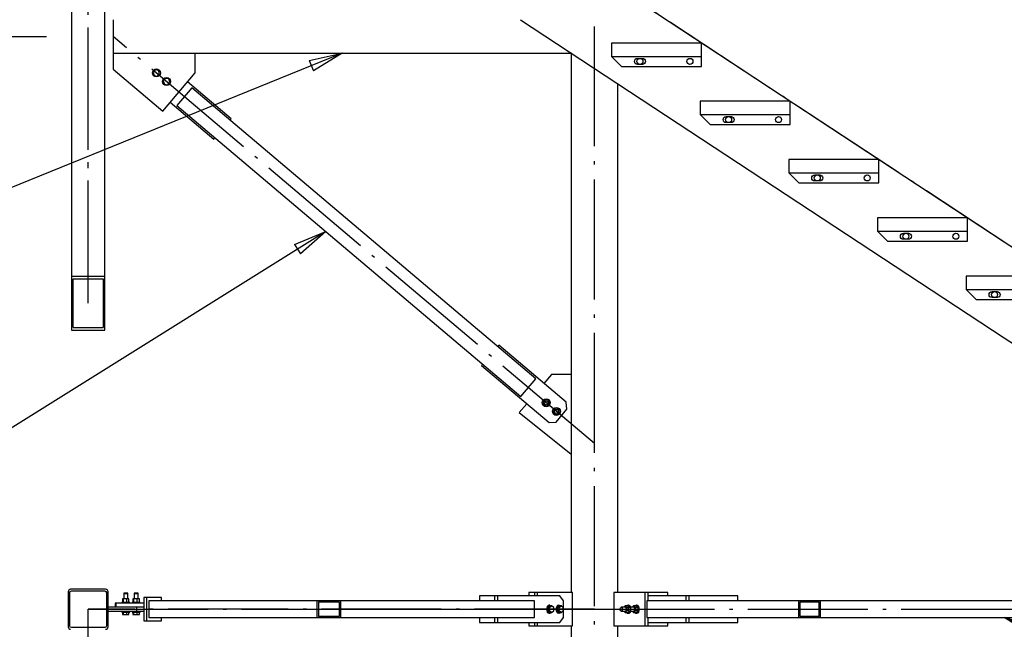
# Paper-space layout 'A0 Advance Steel' of a CAD drawing. Header units: millimetres. Extents: x 209 to 803, y 321 to 741.
# Tile 36 of 52: x 454 to 484, y 535 to 553. Entities that reach past the tile are written whole.
import ezdxf

# ---------------------------------------------------------------- set-up
doc = ezdxf.new("R2010")
doc.units = ezdxf.units.MM
doc.linetypes.add('ACAD_ISO04W100', pattern=[30, 24, -3, 0, -3])
doc.layers.get('0').update_dxf_attribs({"linetype": 'CONTINUOUS'})
for name, color, linetype in [('AS_Belki', 145, 'CONTINUOUS'), ('AS_Blachy', 30, 'CONTINUOUS'), ('AS_DIM_ON', 7, 'CONTINUOUS'), ('AS_Kraty', 9, 'CONTINUOUS'), ('AS_Schody', 253, 'CONTINUOUS'), ('AS_Sruby', 9, 'CONTINUOUS')]:
    doc.layers.add(name, color=color, linetype=linetype)

psp = doc.layouts.new('A0 Advance Steel')

# ---------------------------------------------------------------- linework, layer by layer
at = {"color": 0, "linetype": 'ByBlock', "lineweight": -2}
for p, q in [((462.739, 552.092), (463.728, 552.314)), ((462.739, 552.092), (462.864, 551.783)), ((463.728, 552.314), (462.864, 551.783)), ((462.299, 546.567), (463.235, 546.956)), ((463.235, 546.956), (462.476, 546.285)), ((462.299, 546.567), (462.476, 546.285)), ((484.464, 534.831), (483.603, 535.366)), ((483.603, 535.366), (484.591, 535.139))]:
    psp.add_line(p, q, dxfattribs=at)
at = {"color": 7}
for points in [[(463.728, 552.314), (448.699, 546.205), (431.809, 546.205)], [(463.235, 546.956), (446.756, 536.665), (431.809, 536.665)], [(483.603, 535.366), (490.821, 532.395), (490.821, 529.27), (475.249, 529.27)]]:
    psp.add_lwpolyline(points, dxfattribs=at)
at = {"layer": 'AS_Belki', "color": 10, "linetype": 'ACAD_ISO04W100', "ltscale": 0.15}
for p, q in [((471.303, 416.114), (471.303, 673.767)), ((471.303, 416.114), (471.303, 673.767)), ((456.103, 544.884), (456.103, 570.616)), ((456.103, 544.806), (456.103, 570.616)), ((471.303, 540.589), (456.853, 552.814)), ((456.103, 535.616), (471.303, 535.616)), ((471.303, 535.616), (456.103, 535.616)), ((456.103, 509.884), (456.103, 535.616)), ((456.103, 509.806), (456.103, 535.616)), ((456.103, 535.616), (456.103, 535.616)), ((463.324, 535.616), (471.303, 535.616)), ((471.303, 535.616), (463.385, 535.616)), ((471.303, 535.616), (477.71, 535.616)), ((471.303, 535.616), (477.759, 535.616)), ((471.303, 535.616), (495.903, 535.616)), ((471.303, 535.616), (495.903, 535.616))]:
    psp.add_line(p, q, dxfattribs=at)
at = {"layer": 'AS_Belki', "linetype": 'Continuous', "ltscale": 0.15}
for p, q in [((455.603, 568.251), (455.603, 545.616)), ((456.603, 545.616), (456.603, 568.251)), ((456.853, 553.314), (456.853, 552.314)), ((456.853, 552.314), (470.603, 552.314)), ((470.603, 552.315), (470.603, 536.116)), ((459.217, 551.273), (458.764, 550.738)), ((469.544, 542.536), (459.217, 551.273)), ((472.003, 536.116), (472.003, 551.395)), ((458.764, 550.738), (469.092, 542.001)), ((455.603, 545.616), (456.603, 545.616)), ((455.603, 545.616), (455.603, 543.997)), ((456.603, 543.997), (456.603, 545.616)), ((455.653, 545.535), (456.553, 545.535)), ((455.653, 544.078), (455.653, 545.535)), ((456.553, 545.535), (456.553, 544.078)), ((455.603, 543.997), (456.603, 543.997)), ((455.653, 544.078), (456.553, 544.078)), ((469.092, 542.001), (469.544, 542.536)), ((455.503, 536.141), (455.503, 535.091)), ((456.628, 536.216), (455.578, 536.216)), ((455.603, 536.166), (456.603, 536.166)), ((456.703, 535.091), (456.703, 536.141)), ((455.553, 535.116), (455.553, 536.116)), ((456.653, 536.116), (456.653, 535.116)), ((462.97, 535.866), (457.928, 535.866)), ((457.928, 535.866), (457.928, 535.366)), ((463.677, 535.866), (462.97, 535.866)), ((462.97, 535.866), (462.97, 535.366)), ((463.013, 535.836), (463.635, 535.836)), ((463.013, 535.836), (463.013, 535.396)), ((463.635, 535.836), (463.635, 535.396)), ((469.5, 535.866), (463.677, 535.866)), ((463.677, 535.866), (463.677, 535.366)), ((469.5, 535.366), (469.5, 535.866)), ((477.438, 535.866), (472.87, 535.866)), ((472.87, 535.866), (472.87, 535.366)), ((478.081, 535.866), (477.438, 535.866)), ((477.438, 535.366), (477.438, 535.866)), ((477.476, 535.836), (478.042, 535.836)), ((477.476, 535.396), (477.476, 535.836)), ((478.042, 535.396), (478.042, 535.836)), ((478.081, 535.366), (478.081, 535.866)), ((483.603, 535.866), (478.081, 535.866)), ((489.125, 535.866), (483.603, 535.866)), ((457.928, 535.366), (462.97, 535.366)), ((462.97, 535.366), (463.677, 535.366)), ((463.635, 535.396), (463.013, 535.396)), ((463.677, 535.366), (469.5, 535.366)), ((472.87, 535.366), (477.438, 535.366)), ((477.438, 535.366), (478.081, 535.366)), ((478.042, 535.396), (477.476, 535.396)), ((478.081, 535.366), (483.603, 535.366)), ((483.603, 535.366), (489.125, 535.366)), ((456.603, 535.066), (455.603, 535.066)), ((470.603, 535.116), (470.603, 485.188)), ((472.003, 484.267), (472.003, 535.116))]:
    psp.add_line(p, q, dxfattribs=at)
for centre, start, end in [((455.578, 536.141), 90, 180), ((456.628, 536.141), 0, 90), ((455.578, 535.091), 180, 270), ((456.628, 535.091), 270, 0)]:
    psp.add_arc(centre, 0.075, start, end, dxfattribs=at)
at = {"layer": 'AS_Belki', "linetype": 'Continuous', "ltscale": 0.15, "extrusion": (-3.63859e-13, 1.50751e-13, -1)}
psp.add_arc((-455.603, 536.116), 0.05, 0, 90, dxfattribs=at)
at = {"layer": 'AS_Belki', "linetype": 'Continuous', "ltscale": 0.15, "extrusion": (3.76113e-14, 9.10107e-14, -1)}
psp.add_arc((-456.603, 536.116), 0.05, 90, 180, dxfattribs=at)
at = {"layer": 'AS_Belki', "linetype": 'Continuous', "ltscale": 0.15, "extrusion": (-3.63859e-13, -1.50629e-13, -1)}
psp.add_arc((-455.603, 535.116), 0.05, 270, 0, dxfattribs=at)
at = {"layer": 'AS_Belki', "linetype": 'Continuous', "ltscale": 0.15, "extrusion": (3.76113e-14, -9.08882e-14, -1)}
psp.add_arc((-456.603, 535.116), 0.05, 180, 270, dxfattribs=at)
at = {"layer": 'AS_Blachy', "linetype": 'Continuous', "ltscale": 0.15}
for p, q in [((456.853, 552.314), (456.853, 551.832)), ((459.313, 551.715), (459.313, 552.314)), ((471.816, 552.214), (472.116, 551.914)), ((472.591, 552.154), (472.741, 552.154)), ((474.516, 551.914), (474.516, 552.214)), ((456.853, 551.832), (458.344, 550.57)), ((472.116, 551.914), (474.516, 551.914)), ((472.741, 551.974), (472.591, 551.974)), ((458.344, 550.57), (459.313, 551.715)), ((460.394, 550.342), (459.087, 551.448)), ((458.57, 550.837), (459.877, 549.731)), ((460.362, 550.304), (460.394, 550.342)), ((474.477, 550.464), (474.777, 550.164)), ((475.252, 550.404), (475.402, 550.404)), ((477.177, 550.164), (477.177, 550.464)), ((474.777, 550.164), (477.177, 550.164)), ((475.402, 550.224), (475.252, 550.224)), ((459.877, 549.731), (459.91, 549.77)), ((477.138, 548.714), (477.438, 548.414)), ((477.913, 548.654), (478.063, 548.654)), ((479.838, 548.414), (479.838, 548.714)), ((477.438, 548.414), (479.838, 548.414)), ((478.063, 548.474), (477.913, 548.474)), ((479.799, 546.964), (480.099, 546.664)), ((480.574, 546.904), (480.724, 546.904)), ((482.499, 546.664), (482.499, 546.964)), ((480.099, 546.664), (482.499, 546.664)), ((480.724, 546.724), (480.574, 546.724)), ((482.46, 545.214), (482.76, 544.914)), ((483.235, 545.154), (483.385, 545.154)), ((482.76, 544.914), (483.603, 544.914)), ((483.385, 544.974), (483.235, 544.974)), ((483.603, 544.914), (485.16, 544.914)), ((468.431, 543.543), (468.399, 543.504)), ((470.454, 541.831), (468.431, 543.543)), ((467.947, 542.97), (467.914, 542.932)), ((467.914, 542.932), (469.938, 541.22)), ((470.012, 542.668), (469.784, 542.398)), ((470.603, 542.668), (470.012, 542.668)), ((469.267, 541.787), (469.043, 541.523)), ((470.472, 541.62), (470.454, 541.831)), ((469.043, 541.523), (470.603, 540.272)), ((470.149, 541.238), (470.472, 541.62)), ((469.938, 541.22), (470.149, 541.238)), ((457.865, 535.966), (457.772, 535.966)), ((457.772, 535.966), (457.772, 535.266)), ((458.305, 535.966), (457.865, 535.966)), ((457.865, 535.266), (457.865, 535.966)), ((458.305, 535.866), (458.305, 535.966)), ((468.305, 536.016), (467.847, 536.016)), ((467.847, 536.016), (467.847, 535.866)), ((468.39, 536.016), (468.305, 536.016)), ((468.305, 536.016), (468.305, 535.866)), ((469.945, 536.016), (468.39, 536.016)), ((468.39, 536.016), (468.39, 535.866)), ((469.5, 536.116), (469.33, 536.116)), ((469.33, 536.116), (469.33, 536.016)), ((469.585, 536.116), (469.5, 536.116)), ((469.5, 536.116), (469.5, 536.016)), ((469.86, 536.116), (469.585, 536.116)), ((469.585, 536.116), (469.585, 536.016)), ((470.143, 536.116), (469.86, 536.116)), ((470.263, 536.016), (469.945, 536.016)), ((470.645, 536.116), (470.143, 536.116)), ((470.369, 535.866), (470.263, 536.016)), ((470.369, 535.366), (470.369, 535.866)), ((470.645, 535.116), (470.645, 536.116)), ((472.823, 536.116), (471.879, 536.116)), ((471.879, 536.116), (471.879, 535.116)), ((472.916, 536.116), (472.823, 536.116)), ((472.823, 535.116), (472.823, 536.116)), ((472.916, 535.866), (472.916, 536.116)), ((473.503, 536.116), (472.916, 536.116)), ((474.054, 536.016), (472.916, 536.016)), ((473.503, 536.016), (473.503, 536.116)), ((474.148, 536.016), (474.054, 536.016)), ((474.054, 535.866), (474.054, 536.016)), ((474.148, 535.866), (474.148, 536.016)), ((475.603, 536.016), (474.148, 536.016)), ((475.603, 535.866), (475.603, 536.016)), ((457.553, 535.676), (456.703, 535.676)), ((456.703, 535.556), (457.553, 535.556)), ((456.932, 535.796), (456.91, 535.796)), ((456.91, 535.796), (456.91, 535.676)), ((457.772, 535.796), (456.932, 535.796)), ((456.932, 535.796), (456.932, 535.676)), ((457.565, 535.676), (457.553, 535.676)), ((457.553, 535.676), (457.553, 535.556)), ((457.553, 535.556), (457.772, 535.556)), ((457.772, 535.676), (457.565, 535.676)), ((457.772, 535.266), (457.865, 535.266)), ((457.865, 535.266), (458.305, 535.266)), ((458.305, 535.266), (458.305, 535.366)), ((467.847, 535.366), (467.847, 535.216)), ((468.305, 535.366), (468.305, 535.216)), ((468.39, 535.366), (468.39, 535.216)), ((470.263, 535.216), (470.369, 535.366)), ((472.916, 535.116), (472.916, 535.366)), ((474.054, 535.216), (474.054, 535.366)), ((474.148, 535.216), (474.148, 535.366)), ((475.603, 535.216), (475.603, 535.366)), ((467.847, 535.216), (468.305, 535.216)), ((468.305, 535.216), (468.39, 535.216)), ((468.39, 535.216), (470.263, 535.216)), ((469.33, 535.216), (469.33, 535.116)), ((469.33, 535.116), (469.5, 535.116)), ((469.5, 535.216), (469.5, 535.116)), ((469.5, 535.116), (469.585, 535.116)), ((469.585, 535.216), (469.585, 535.116)), ((469.585, 535.116), (470.645, 535.116)), ((471.879, 535.116), (472.823, 535.116)), ((472.823, 535.116), (472.916, 535.116)), ((472.916, 535.216), (474.054, 535.216)), ((472.916, 535.116), (473.503, 535.116)), ((473.503, 535.116), (473.503, 535.216)), ((474.054, 535.216), (474.148, 535.216)), ((474.148, 535.216), (475.603, 535.216))]:
    psp.add_line(p, q, dxfattribs=at)
for centre in [(474.166, 552.064), (476.827, 550.314), (479.488, 548.564), (482.149, 546.814)]:
    psp.add_circle(centre, 0.09, dxfattribs=at)
at = {"layer": 'AS_Blachy', "linetype": 'Continuous', "ltscale": 0.15, "extrusion": (-5.05831e-14, 2.09881e-14, -1)}
for centre in [(-472.591, 552.064), (-483.235, 545.064)]:
    psp.add_arc(centre, 0.09, 270, 90, dxfattribs=at)
at = {"layer": 'AS_Blachy', "linetype": 'Continuous', "ltscale": 0.15, "extrusion": (2.08656e-14, -5.04606e-14, -1)}
for centre in [(-472.741, 552.064), (-483.385, 545.064)]:
    psp.add_arc(centre, 0.09, 90, 270, dxfattribs=at)
at = {"layer": 'AS_Blachy', "linetype": 'Continuous', "ltscale": 0.15, "extrusion": (-7.5844e-14, 3.14515e-14, -1)}
for centre in [(-475.252, 550.314), (-477.913, 548.564), (-480.574, 546.814)]:
    psp.add_arc(centre, 0.09, 270, 90, dxfattribs=at)
at = {"layer": 'AS_Blachy', "linetype": 'Continuous', "ltscale": 0.15, "extrusion": (3.1329e-14, -7.57216e-14, -1)}
for centre in [(-475.402, 550.314), (-478.063, 548.564), (-480.724, 546.814)]:
    psp.add_arc(centre, 0.09, 90, 270, dxfattribs=at)
at = {"layer": 'AS_DIM_ON', "color": 8}
psp.add_line((424.598, 552.814), (454.853, 552.814), dxfattribs=at)
at = {"layer": 'AS_Kraty', "linetype": 'Continuous', "ltscale": 0.15}
for p, q in [((474.516, 552.614), (471.816, 552.614)), ((471.816, 552.614), (471.816, 552.214)), ((474.516, 552.214), (474.516, 552.614)), ((471.816, 552.214), (474.516, 552.214)), ((477.177, 550.864), (474.477, 550.864)), ((474.477, 550.864), (474.477, 550.464)), ((477.177, 550.464), (477.177, 550.864)), ((474.477, 550.464), (477.177, 550.464)), ((479.838, 549.114), (477.138, 549.114)), ((477.138, 549.114), (477.138, 548.714)), ((479.838, 548.714), (479.838, 549.114)), ((477.138, 548.714), (479.838, 548.714)), ((482.499, 547.364), (479.799, 547.364)), ((479.799, 547.364), (479.799, 546.964)), ((482.499, 546.964), (482.499, 547.364)), ((479.799, 546.964), (482.499, 546.964)), ((483.603, 545.614), (482.46, 545.614)), ((482.46, 545.614), (482.46, 545.214)), ((485.16, 545.614), (483.603, 545.614)), ((482.46, 545.214), (483.603, 545.214)), ((483.603, 545.214), (485.16, 545.214))]:
    psp.add_line(p, q, dxfattribs=at)
at = {"layer": 'AS_Schody', "linetype": 'Continuous', "ltscale": 0.15}
for p, q in [((483.603, 546.638), (469.803, 555.714)), ((469.084, 553.314), (483.603, 543.765)), ((483.603, 543.765), (495.693, 535.814))]:
    psp.add_line(p, q, dxfattribs=at)
at = {"layer": 'AS_Schody', "color": 10, "linetype": 'ACAD_ISO04W100', "ltscale": 0.15}
psp.add_line((495.803, 538.614), (469.803, 555.714), dxfattribs=at)
at = {"layer": 'AS_Schody', "linetype": 'Continuous', "ltscale": 0.15}
for centre in [(472.666, 552.064), (475.327, 550.314), (477.988, 548.564), (480.649, 546.814), (483.31, 545.064)]:
    psp.add_circle(centre, 0.09, dxfattribs=at)
at = {"layer": 'AS_Sruby', "linetype": 'Continuous', "ltscale": 0.15}
for p, q in [((458.117, 551.81), (458.052, 551.734)), ((458.215, 551.793), (458.117, 551.81)), ((458.249, 551.698), (458.215, 551.793)), ((458.052, 551.734), (458.086, 551.64)), ((458.086, 551.64), (458.185, 551.622)), ((458.185, 551.622), (458.249, 551.698)), ((458.422, 551.552), (458.358, 551.475)), ((458.521, 551.534), (458.422, 551.552)), ((458.555, 551.44), (458.521, 551.534)), ((458.358, 551.475), (458.391, 551.381)), ((458.391, 551.381), (458.49, 551.363)), ((458.49, 551.363), (458.555, 551.44)), ((469.818, 541.91), (469.754, 541.834)), ((469.754, 541.834), (469.788, 541.74)), ((469.788, 541.74), (469.886, 541.722)), ((469.917, 541.893), (469.818, 541.91)), ((469.886, 541.722), (469.951, 541.798)), ((469.951, 541.798), (469.917, 541.893)), ((470.124, 541.652), (470.059, 541.576)), ((470.059, 541.576), (470.093, 541.481)), ((470.093, 541.481), (470.192, 541.464)), ((470.222, 541.634), (470.124, 541.652)), ((470.192, 541.464), (470.256, 541.54)), ((470.256, 541.54), (470.222, 541.634)), ((457.167, 535.929), (457.131, 535.929)), ((457.131, 535.929), (457.131, 535.821)), ((457.266, 535.929), (457.167, 535.929)), ((457.167, 535.821), (457.167, 535.929)), ((457.177, 536.101), (457.17, 536.101)), ((457.17, 536.101), (457.17, 536.081)), ((457.177, 536.081), (457.17, 536.081)), ((457.17, 536.081), (457.17, 535.929)), ((457.192, 536.101), (457.177, 536.101)), ((457.192, 536.081), (457.177, 536.081)), ((457.213, 536.101), (457.192, 536.101)), ((457.213, 536.081), (457.192, 536.081)), ((457.236, 536.101), (457.213, 536.101)), ((457.236, 536.081), (457.213, 536.081)), ((457.259, 536.101), (457.236, 536.101)), ((457.259, 536.081), (457.236, 536.081)), ((457.277, 536.101), (457.259, 536.101)), ((457.277, 536.081), (457.259, 536.081)), ((457.329, 535.929), (457.266, 535.929)), ((457.266, 535.821), (457.266, 535.929)), ((457.288, 536.101), (457.277, 536.101)), ((457.288, 536.081), (457.277, 536.081)), ((457.29, 536.101), (457.288, 536.101)), ((457.29, 536.081), (457.288, 536.081)), ((457.29, 536.081), (457.29, 536.101)), ((457.29, 535.929), (457.29, 536.081)), ((457.329, 535.821), (457.329, 535.929)), ((457.478, 535.929), (457.442, 535.929)), ((457.442, 535.929), (457.442, 535.821)), ((457.577, 535.929), (457.478, 535.929)), ((457.478, 535.821), (457.478, 535.929)), ((457.488, 536.101), (457.481, 536.101)), ((457.481, 536.101), (457.481, 536.081)), ((457.488, 536.081), (457.481, 536.081)), ((457.481, 536.081), (457.481, 535.929)), ((457.503, 536.101), (457.488, 536.101)), ((457.503, 536.081), (457.488, 536.081)), ((457.524, 536.101), (457.503, 536.101)), ((457.524, 536.081), (457.503, 536.081)), ((457.547, 536.101), (457.524, 536.101)), ((457.547, 536.081), (457.524, 536.081)), ((457.57, 536.101), (457.547, 536.101)), ((457.57, 536.081), (457.547, 536.081)), ((457.588, 536.101), (457.57, 536.101)), ((457.588, 536.081), (457.57, 536.081)), ((457.64, 535.929), (457.577, 535.929)), ((457.577, 535.821), (457.577, 535.929)), ((457.599, 536.101), (457.588, 536.101)), ((457.599, 536.081), (457.588, 536.081)), ((457.601, 536.101), (457.599, 536.101)), ((457.601, 536.081), (457.599, 536.081)), ((457.601, 536.081), (457.601, 536.101)), ((457.601, 535.929), (457.601, 536.081)), ((457.64, 535.821), (457.64, 535.929)), ((457.115, 535.821), (457.111, 535.821)), ((457.111, 535.821), (457.111, 535.821)), ((457.111, 535.821), (457.111, 535.796)), ((457.111, 535.556), (457.111, 535.531)), ((457.111, 535.531), (457.115, 535.531)), ((457.111, 535.531), (457.111, 535.531)), ((457.125, 535.821), (457.115, 535.821)), ((457.115, 535.531), (457.125, 535.531)), ((457.138, 535.821), (457.125, 535.821)), ((457.125, 535.531), (457.138, 535.531)), ((457.131, 535.531), (457.131, 535.456)), ((457.155, 535.821), (457.138, 535.821)), ((457.138, 535.531), (457.155, 535.531)), ((457.174, 535.821), (457.155, 535.821)), ((457.155, 535.531), (457.174, 535.531)), ((457.167, 535.456), (457.167, 535.531)), ((457.196, 535.821), (457.174, 535.821)), ((457.174, 535.531), (457.196, 535.531)), ((457.219, 535.821), (457.196, 535.821)), ((457.196, 535.531), (457.219, 535.531)), ((457.243, 535.821), (457.219, 535.821)), ((457.219, 535.531), (457.243, 535.531)), ((457.266, 535.821), (457.243, 535.821)), ((457.243, 535.531), (457.266, 535.531)), ((457.287, 535.821), (457.266, 535.821)), ((457.266, 535.531), (457.287, 535.531)), ((457.266, 535.456), (457.266, 535.531)), ((457.307, 535.821), (457.287, 535.821)), ((457.287, 535.531), (457.307, 535.531)), ((457.323, 535.821), (457.307, 535.821)), ((457.307, 535.531), (457.323, 535.531)), ((457.336, 535.821), (457.323, 535.821)), ((457.323, 535.531), (457.336, 535.531)), ((457.329, 535.456), (457.329, 535.531)), ((457.345, 535.821), (457.336, 535.821)), ((457.336, 535.531), (457.345, 535.531)), ((457.35, 535.821), (457.345, 535.821)), ((457.345, 535.531), (457.35, 535.531)), ((457.35, 535.796), (457.35, 535.821)), ((457.35, 535.531), (457.35, 535.556)), ((457.422, 535.821), (457.421, 535.821)), ((457.421, 535.821), (457.421, 535.796)), ((457.421, 535.556), (457.421, 535.531)), ((457.421, 535.531), (457.422, 535.531)), ((457.426, 535.821), (457.422, 535.821)), ((457.422, 535.531), (457.426, 535.531)), ((457.436, 535.821), (457.426, 535.821)), ((457.426, 535.531), (457.436, 535.531)), ((457.449, 535.821), (457.436, 535.821)), ((457.436, 535.531), (457.449, 535.531)), ((457.442, 535.531), (457.442, 535.456)), ((457.465, 535.821), (457.449, 535.821)), ((457.449, 535.531), (457.465, 535.531)), ((457.485, 535.821), (457.465, 535.821)), ((457.465, 535.531), (457.485, 535.531)), ((457.478, 535.456), (457.478, 535.531)), ((457.507, 535.821), (457.485, 535.821)), ((457.485, 535.531), (457.507, 535.531)), ((457.53, 535.821), (457.507, 535.821)), ((457.507, 535.531), (457.53, 535.531)), ((457.554, 535.821), (457.53, 535.821)), ((457.53, 535.531), (457.554, 535.531)), ((457.577, 535.821), (457.554, 535.821)), ((457.554, 535.531), (457.577, 535.531)), ((457.598, 535.821), (457.577, 535.821)), ((457.577, 535.531), (457.598, 535.531)), ((457.577, 535.456), (457.577, 535.531)), ((457.618, 535.821), (457.598, 535.821)), ((457.598, 535.531), (457.618, 535.531)), ((457.634, 535.821), (457.618, 535.821)), ((457.618, 535.531), (457.634, 535.531)), ((457.647, 535.821), (457.634, 535.821)), ((457.634, 535.531), (457.647, 535.531)), ((457.64, 535.456), (457.64, 535.531)), ((457.656, 535.821), (457.647, 535.821)), ((457.647, 535.531), (457.656, 535.531)), ((457.66, 535.821), (457.656, 535.821)), ((457.656, 535.531), (457.66, 535.531)), ((457.66, 535.796), (457.66, 535.821)), ((457.66, 535.531), (457.66, 535.556)), ((469.963, 535.716), (469.902, 535.666)), ((469.955, 535.666), (469.902, 535.666)), ((469.902, 535.666), (469.902, 535.566)), ((469.902, 535.566), (469.963, 535.516)), ((469.955, 535.566), (469.902, 535.566)), ((469.963, 535.736), (469.945, 535.736)), ((469.955, 535.666), (470.016, 535.716)), ((469.955, 535.566), (469.955, 535.666)), ((470.016, 535.516), (469.955, 535.566)), ((470.016, 535.716), (469.963, 535.716)), ((470.077, 535.666), (470.016, 535.716)), ((470.016, 535.516), (470.077, 535.566)), ((470.077, 535.566), (470.077, 535.666)), ((470.246, 535.716), (470.184, 535.666)), ((470.237, 535.666), (470.184, 535.666)), ((470.184, 535.666), (470.184, 535.566)), ((470.184, 535.566), (470.246, 535.516)), ((470.237, 535.566), (470.184, 535.566)), ((470.246, 535.736), (470.228, 535.736)), ((470.237, 535.666), (470.299, 535.716)), ((470.237, 535.566), (470.237, 535.666)), ((470.299, 535.516), (470.237, 535.566)), ((470.299, 535.716), (470.246, 535.716)), ((470.36, 535.666), (470.299, 535.716)), ((470.299, 535.516), (470.36, 535.566)), ((470.36, 535.566), (470.36, 535.666)), ((472.222, 535.676), (472.104, 535.676)), ((472.104, 535.556), (472.222, 535.556)), ((472.222, 535.716), (472.178, 535.676)), ((472.178, 535.556), (472.222, 535.516)), ((472.222, 535.716), (472.277, 535.666)), ((472.306, 535.716), (472.222, 535.716)), ((472.277, 535.566), (472.222, 535.516)), ((472.336, 535.666), (472.277, 535.666)), ((472.277, 535.666), (472.277, 535.566)), ((472.336, 535.566), (472.277, 535.566)), ((472.326, 535.736), (472.306, 535.736)), ((472.351, 535.675), (472.306, 535.716)), ((472.306, 535.516), (472.351, 535.557)), ((472.474, 535.676), (472.356, 535.676)), ((472.356, 535.556), (472.474, 535.556)), ((472.474, 535.716), (472.43, 535.676)), ((472.43, 535.556), (472.474, 535.516)), ((472.474, 535.716), (472.528, 535.666)), ((472.558, 535.716), (472.474, 535.716)), ((472.528, 535.566), (472.474, 535.516)), ((472.612, 535.666), (472.528, 535.666)), ((472.528, 535.666), (472.528, 535.566)), ((472.612, 535.566), (472.528, 535.566)), ((472.577, 535.736), (472.558, 535.736)), ((472.612, 535.666), (472.558, 535.716)), ((472.558, 535.516), (472.612, 535.566)), ((472.612, 535.566), (472.612, 535.666)), ((457.131, 535.456), (457.167, 535.456)), ((457.167, 535.456), (457.266, 535.456)), ((457.266, 535.456), (457.329, 535.456)), ((457.442, 535.456), (457.478, 535.456)), ((457.478, 535.456), (457.577, 535.456)), ((457.577, 535.456), (457.64, 535.456)), ((469.945, 535.496), (469.963, 535.496)), ((469.963, 535.516), (470.016, 535.516)), ((470.228, 535.496), (470.246, 535.496)), ((470.246, 535.516), (470.299, 535.516)), ((472.222, 535.516), (472.306, 535.516)), ((472.306, 535.496), (472.326, 535.496)), ((472.474, 535.516), (472.558, 535.516)), ((472.558, 535.496), (472.577, 535.496))]:
    psp.add_line(p, q, dxfattribs=at)
for centre, radius in [((458.151, 551.716), 0.12), ((458.456, 551.458), 0.12), ((469.852, 541.816), 0.12), ((469.852, 541.816), 0.06), ((470.158, 541.558), 0.12), ((470.158, 541.558), 0.06)]:
    psp.add_circle(centre, radius, dxfattribs=at)
at = {"layer": 'AS_Sruby', "linetype": 'Continuous', "ltscale": 0.15, "extrusion": (-0.777364, 7.8256e-13, 0.629051)}
psp.add_circle((-535.616, 296.978, -366.997), 0.06, dxfattribs=at)
at = {"layer": 'AS_Sruby', "linetype": 'Continuous', "ltscale": 0.15, "extrusion": (-0.777364, 7.35111e-13, 0.629051)}
psp.add_circle((-535.616, 297.136, -367.192), 0.06, dxfattribs=at)
at = {"layer": 'AS_Sruby', "linetype": 'Continuous', "ltscale": 0.15, "extrusion": (0.707107, 3.67106e-14, 0.707107)}
psp.add_arc((535.616, -332.301, 332.301), 0.12, 0, 180, dxfattribs=at)
at = {"layer": 'AS_Sruby', "linetype": 'Continuous', "ltscale": 0.15, "extrusion": (-0.707107, -7.26259e-14, -0.707107)}
for centre in [(-535.616, -332.314, -332.314), (-535.616, -332.514, -332.514)]:
    psp.add_arc(centre, 0.12, 326.627, 213.3732, dxfattribs=at)
at = {"layer": 'AS_Sruby', "linetype": 'Continuous', "ltscale": 0.15, "extrusion": (0.707107, 8.83073e-14, 0.707107)}
psp.add_arc((535.616, -332.501, 332.501), 0.12, 0, 180, dxfattribs=at)
at = {"layer": 'AS_Sruby', "linetype": 'Continuous', "ltscale": 0.15, "extrusion": (-0.777364, 1.13354e-12, 0.629051)}
psp.add_arc((-535.616, 297.052, -367.089), 0.06, 0, 180, dxfattribs=at)
at = {"layer": 'AS_Sruby', "linetype": 'Continuous', "ltscale": 0.15, "extrusion": (-0.777364, -3.52679e-13, 0.629051)}
for start, end in [(120.1396, 213.3732), (326.627, 59.8604)]:
    psp.add_arc((-535.616, 297.105, -367.154), 0.12, start, end, dxfattribs=at)
at = {"layer": 'AS_Sruby', "linetype": 'Continuous', "ltscale": 0.15, "extrusion": (-0.777364, -1.1904e-13, 0.629051)}
for start, end in [(120.1396, 180), (0, 59.8604)]:
    psp.add_arc((-535.616, 297.117, -367.169), 0.12, start, end, dxfattribs=at)
at = {"layer": 'AS_Sruby', "linetype": 'Continuous', "ltscale": 0.15, "extrusion": (-0.777364, -4.75247e-14, 0.629051)}
psp.add_arc((-535.616, 297.21, -367.284), 0.06, 0, 180, dxfattribs=at)
at = {"layer": 'AS_Sruby', "linetype": 'Continuous', "ltscale": 0.15, "extrusion": (-0.777364, -2.47082e-13, 0.629051)}
psp.add_arc((-535.616, 297.263, -367.349), 0.12, 326.627, 213.3732, dxfattribs=at)
at = {"layer": 'AS_Sruby', "linetype": 'Continuous', "ltscale": 0.15, "extrusion": (-0.777364, 1.51881e-16, 0.629051)}
psp.add_arc((-535.616, 297.275, -367.364), 0.12, 0, 180, dxfattribs=at)

doc.saveas('drawing.dxf')
